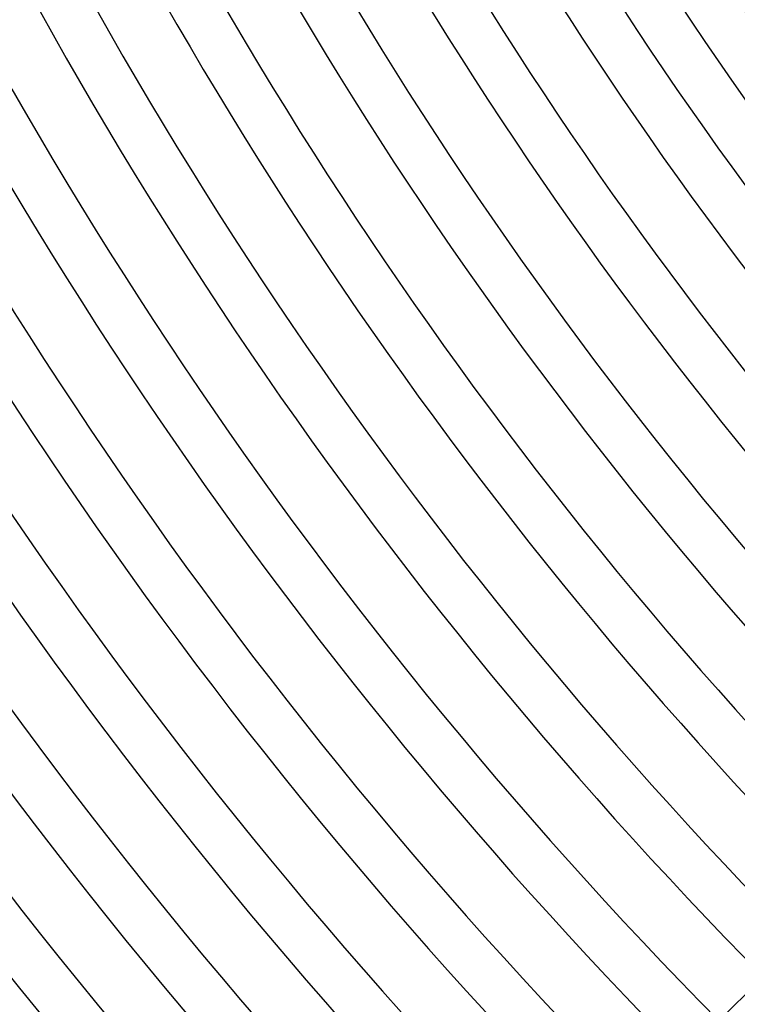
# Model space of a CAD drawing. Header units: millimetres. Extents: x -535 to 535, y -535 to 535.
# Tile 10 of 106: x -311 to -254, y -251 to -173. Entities that reach past the tile are written whole.
import ezdxf

# ---------------------------------------------------------------- set-up
doc = ezdxf.new("R2010")
doc.units = ezdxf.units.MM
doc.layers.add('THICK', color=7, linetype='Continuous')

msp = doc.modelspace()

# ---------------------------------------------------------------- linework, layer by layer
at = {"layer": 'THICK'}
msp.add_line((-249.798, -246.97), (-255.262, -252.433), dxfattribs=at)
for radius, start, end in [(435, 180.26343, 224.73658), (431, 180.22355, 224.7764), (426, 180.26898, 224.73102), (422, 180.23627, 224.76374), (417, 180.27483, 224.72518), (413, 180.24853, 224.75148), (408, 180.28084, 224.71916), (404, 180.26039, 224.73962), (399, 180.2872, 224.7128), (395, 180.27196, 224.72805), (390, 180.29385, 224.70616), (386, 180.28319, 224.71682), (381, 180.30078, 224.69923), (377, 180.29414, 224.70587), (372, 180.30806, 224.69195), (368, 180.30485, 224.69516), (363, 180.31568, 224.68433), (359, 180.31534, 224.68467), (354, 180.3237, 224.67631), (350, 180.32553, 224.67447), (345, 180.33212, 224.66783), (341, 180.33545, 224.66456), (336, 180.34106, 224.65895), (332, 180.34513, 224.65488), (327, 180.35046, 224.64955), (323, 180.35453, 224.64548), (318, 180.36037, 224.63964), (314, 180.36358, 224.63643), (310, 180.36965, 224.63036), (306, 180.37401, 224.626), (281, 180.4073, 224.59271), (277, 180.4132, 224.58681)]:
    msp.add_arc((0, 0), radius, start, end, dxfattribs=at)

doc.saveas('drawing.dxf')
